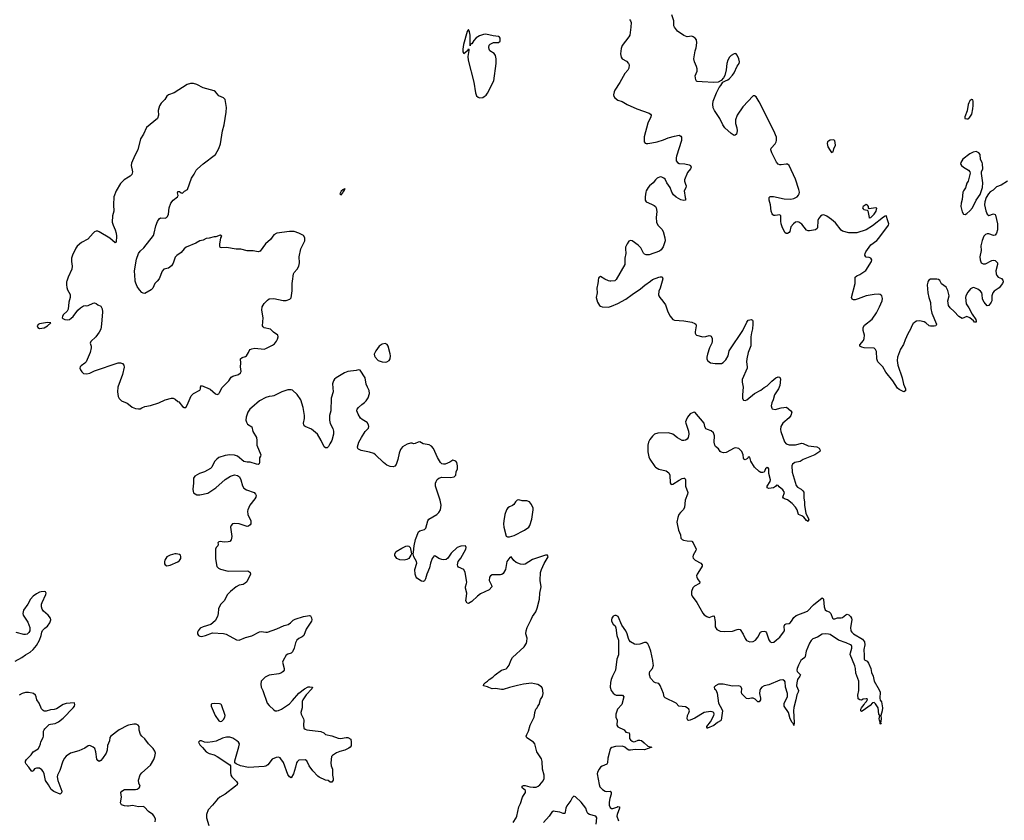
# Model space of a CAD drawing. Header units: inches. Extents: x 1603746 to 1744129, y 385869 to 533836.
# Tile 44 of 105: x 1668617 to 1681148, y 453137 to 463326. Entities that reach past the tile are written whole.
import ezdxf

# ---------------------------------------------------------------- set-up
doc = ezdxf.new("R2010")
doc.units = ezdxf.units.IN
doc.header["$MEASUREMENT"] = 0
for name, color, linetype in [('B6465', 7, 'Continuous'), ('B6466', 7, 'Continuous'), ('B6475', 7, 'Continuous'), ('B6476', 7, 'Continuous'), ('B6485', 7, 'Continuous'), ('B6486', 7, 'Continuous')]:
    doc.layers.add(name, color=color, linetype=linetype)

msp = doc.modelspace()

# ---------------------------------------------------------------- linework, layer by layer
at = {"layer": 'B6465', "color": 6, "elevation": 300}
for points in [[(1669216, 460000), (1669213, 459990), (1669211, 459950), (1669217, 459917), (1669224, 459890), (1669260, 459830), (1669261, 459790), (1669243, 459730), (1669236, 459644), (1669221, 459619), (1669172, 459570), (1669160, 459550), (1669159, 459530), (1669164, 459524), (1669192, 459510), (1669230, 459507), (1669250, 459512), (1669274, 459526), (1669297, 459550), (1669355, 459630), (1669390, 459661), (1669430, 459684), (1669450, 459687), (1669470, 459683), (1669490, 459687), (1669550, 459719), (1669570, 459721), (1669590, 459715), (1669610, 459696), (1669650, 459681), (1669668, 459648), (1669673, 459610), (1669660, 459450), (1669650, 459389), (1669630, 459350), (1669587, 459290), (1669524, 459230), (1669516, 459210), (1669526, 459170), (1669526, 459150), (1669515, 459090), (1669464, 458970), (1669447, 458953), (1669398, 458922), (1669388, 458910), (1669383, 458890), (1669390, 458870), (1669406, 458846), (1669430, 458825), (1669470, 458818), (1669510, 458827), (1669570, 458856), (1669870, 458958), (1669899, 458959), (1669925, 458950), (1669943, 458930), (1669946, 458906), (1669925, 458810), (1669867, 458650), (1669862, 458590), (1669871, 458530), (1669884, 458504), (1669914, 458474), (1669984, 458444), (1670000, 458432)], [(1668559, 455161), (1668645, 455210), (1668690, 455243), (1668750, 455278), (1668789, 455310), (1668830, 455364), (1668870, 455431), (1668892, 455488), (1668900, 455530), (1668909, 455551), (1668936, 455584), (1668971, 455610), (1669001, 455650), (1669013, 455690), (1669010, 455710), (1668981, 455750), (1668920, 455800), (1668904, 455824), (1668895, 455855), (1668894, 455890), (1668901, 455910), (1668951, 456010), (1668956, 456030), (1668946, 456046), (1668930, 456050), (1668890, 456047), (1668870, 456040), (1668830, 456021), (1668789, 455991), (1668755, 455950), (1668722, 455890), (1668667, 455810), (1668657, 455770), (1668660, 455750), (1668720, 455660), (1668747, 455590), (1668746, 455550), (1668733, 455527), (1668713, 455507), (1668690, 455500), (1668670, 455501), (1668570, 455528)], [(1670000, 454348), (1669990, 454346), (1669881, 454290), (1669778, 454210), (1669763, 454190), (1669759, 454150), (1669735, 454090), (1669730, 454030), (1669719, 453990), (1669670, 453922), (1669650, 453898), (1669630, 453885), (1669610, 453897), (1669597, 453917), (1669586, 454010), (1669572, 454050), (1669550, 454069), (1669510, 454089), (1669490, 454086), (1669444, 454056), (1669370, 454021), (1669265, 453990), (1669210, 453955), (1669188, 453930), (1669164, 453890), (1669126, 453770), (1669098, 453710), (1669094, 453690), (1669102, 453642), (1669153, 453510), (1669150, 453485), (1669130, 453472), (1669050, 453506), (1669019, 453530), (1668984, 453590), (1668944, 453644), (1668928, 453730), (1668917, 453757), (1668899, 453779), (1668870, 453799), (1668830, 453803), (1668807, 453793), (1668790, 453769), (1668770, 453759), (1668733, 453813), (1668700, 453850), (1668690, 453870), (1668690, 453890), (1668702, 453910), (1668761, 453970), (1668789, 454010), (1668850, 454048), (1668870, 454076), (1668883, 454110), (1668885, 454135), (1668916, 454190), (1668922, 454210), (1668921, 454270), (1668927, 454290), (1668937, 454303), (1668990, 454355), (1669010, 454362), (1669070, 454371), (1669110, 454390), (1669170, 454437), (1669297, 454570), (1669313, 454590), (1669319, 454610), (1669315, 454630), (1669310, 454634), (1669210, 454625), (1669170, 454613), (1669086, 454554), (1669054, 454546), (1669010, 454544), (1668953, 454527), (1668930, 454528), (1668915, 454535), (1668896, 454556), (1668864, 454630), (1668835, 454670), (1668827, 454710), (1668817, 454730), (1668794, 454750), (1668777, 454757), (1668730, 454764), (1668690, 454763), (1668650, 454753), (1668612, 454728)], [(1670000, 453319), (1669990, 453318), (1669950, 453320), (1669914, 453334), (1669901, 453361), (1669911, 453430), (1669906, 453490), (1669915, 453510), (1669950, 453530), (1670000, 453529)]]:
    msp.add_lwpolyline(points, dxfattribs=at)
msp.add_lwpolyline([(1668972, 459472), (1668870, 459454), (1668851, 459449), (1668840, 459430), (1668847, 459407), (1668870, 459396), (1668930, 459403), (1668973, 459430), (1669015, 459470)], close=True, dxfattribs=at)
at = {"layer": 'B6466', "color": 6, "elevation": 300}
msp.add_lwpolyline([(1670000, 461322), (1669947, 461290), (1669900, 461240), (1669845, 461150), (1669814, 461070), (1669809, 460970), (1669814, 460890), (1669800, 460830), (1669796, 460750), (1669805, 460710), (1669832, 460650), (1669844, 460610), (1669848, 460570), (1669843, 460497), (1669830, 460485), (1669764, 460544), (1669630, 460627), (1669610, 460634), (1669590, 460635), (1669570, 460628), (1669550, 460611), (1669486, 460534), (1669403, 460490), (1669350, 460446), (1669330, 460420), (1669290, 460330), (1669278, 460290), (1669275, 460250), (1669283, 460190), (1669279, 460150), (1669232, 460050), (1669216, 460000)], dxfattribs=at)
at = {"layer": 'B6475', "color": 6, "elevation": 300}
for points in [[(1670000, 458432), (1670050, 458397), (1670090, 458380), (1670130, 458374), (1670150, 458376), (1670170, 458386), (1670210, 458404), (1670283, 458417), (1670389, 458450), (1670470, 458489), (1670550, 458508), (1670570, 458508), (1670596, 458496), (1670630, 458467), (1670642, 458462), (1670690, 458403), (1670710, 458391), (1670730, 458391), (1670750, 458422), (1670801, 458539), (1670830, 458570), (1670909, 458610), (1670919, 458630), (1670917, 458650), (1670930, 458671), (1671043, 458623), (1671110, 458563), (1671130, 458556), (1671140, 458560), (1671150, 458565), (1671160, 458580), (1671194, 458646), (1671277, 458730), (1671310, 458779), (1671330, 458791), (1671402, 458810), (1671429, 458830), (1671435, 458850), (1671426, 458910), (1671433, 458953), (1671429, 459010), (1671450, 459028), (1671490, 459039), (1671505, 459050), (1671529, 459090), (1671536, 459110), (1671550, 459127), (1671570, 459137), (1671610, 459145), (1671730, 459135), (1671750, 459140), (1671790, 459165), (1671836, 459184), (1671858, 459202), (1671887, 459233), (1671900, 459260), (1671906, 459290), (1671901, 459310), (1671849, 459350), (1671810, 459389), (1671730, 459403), (1671716, 459416), (1671709, 459430), (1671714, 459530), (1671700, 459630), (1671705, 459670), (1671730, 459715), (1671770, 459758), (1671790, 459773), (1671850, 459777), (1671970, 459752), (1672007, 459753), (1672055, 459770), (1672070, 459785), (1672085, 459875), (1672086, 459970), (1672090, 460000)], [(1670365, 460000), (1670339, 459970), (1670310, 459910), (1670291, 459890), (1670210, 459843), (1670190, 459844), (1670170, 459855), (1670140, 459890), (1670112, 459930), (1670094, 459974), (1670088, 460000)], [(1675978, 460000), (1675977, 459970), (1675962, 459910), (1675965, 459850), (1675954, 459790), (1675971, 459730), (1675995, 459690), (1676010, 459679), (1676032, 459672), (1676109, 459669), (1676150, 459680), (1676230, 459713), (1676330, 459768), (1676410, 459830), (1676519, 459901), (1676573, 459947), (1676645, 460000)], [(1676139, 460000), (1676130, 459999), (1676127, 460000)], [(1676792, 460000), (1676768, 459910), (1676750, 459870), (1676746, 459826), (1676751, 459810), (1676764, 459790), (1676804, 459744), (1676836, 459696), (1676867, 459610), (1676894, 459554), (1676930, 459511), (1676950, 459501), (1677070, 459494), (1677170, 459476), (1677210, 459461), (1677221, 459450), (1677227, 459430), (1677213, 459353), (1677215, 459335), (1677222, 459322), (1677233, 459313), (1677310, 459289), (1677350, 459294), (1677390, 459306), (1677410, 459303), (1677417, 459297), (1677430, 459270), (1677432, 459230), (1677427, 459210), (1677395, 459150), (1677370, 459070), (1677362, 459030), (1677363, 459010), (1677372, 458990), (1677393, 458970), (1677410, 458961), (1677470, 458950), (1677550, 458950), (1677570, 458962), (1677603, 458997), (1677633, 459050), (1677646, 459110), (1677654, 459126), (1677819, 459370), (1677870, 459475), (1677890, 459501), (1677931, 459511), (1677942, 459502), (1677948, 459488), (1677948, 459450), (1677945, 459390), (1677930, 459342), (1677921, 459290), (1677923, 459177), (1677888, 459092), (1677870, 459010), (1677869, 458970), (1677876, 458910), (1677874, 458890), (1677813, 458747), (1677813, 458713), (1677824, 458650), (1677815, 458550), (1677818, 458510), (1677825, 458490), (1677830, 458484), (1677850, 458481), (1677870, 458490), (1677970, 458569), (1678048, 458612), (1678094, 458646), (1678130, 458667), (1678190, 458728), (1678241, 458770), (1678270, 458783), (1678290, 458778), (1678301, 458750), (1678291, 458670), (1678273, 458630), (1678224, 458550), (1678207, 458490), (1678189, 458450), (1678182, 458410), (1678190, 458382), (1678196, 458376), (1678230, 458367), (1678310, 458387), (1678375, 458395), (1678431, 458350), (1678443, 458330), (1678430, 458290), (1678410, 458259), (1678330, 458190), (1678305, 458150), (1678299, 458110), (1678304, 458084), (1678350, 457953), (1678371, 457930), (1678410, 457916), (1678490, 457915), (1678570, 457936), (1678590, 457932), (1678650, 457905), (1678762, 457890), (1678793, 457873), (1678806, 457850), (1678801, 457830), (1678737, 457790), (1678590, 457730), (1678550, 457705), (1678483, 457690), (1678453, 457670), (1678445, 457650), (1678449, 457570), (1678500, 457400), (1678518, 457378), (1678565, 457350), (1678586, 457330), (1678595, 457315), (1678595, 457235), (1678605, 457190), (1678605, 457150), (1678624, 457044), (1678659, 456970), (1678650, 456938), (1678630, 456953), (1678597, 456997), (1678572, 457012), (1678528, 457028), (1678510, 457089), (1678490, 457123), (1678450, 457170), (1678390, 457215), (1678350, 457227), (1678337, 457237), (1678330, 457250), (1678350, 457310), (1678330, 457345), (1678283, 457383), (1678270, 457399), (1678250, 457404), (1678235, 457385), (1678210, 457369), (1678150, 457362), (1678130, 457370), (1678130, 457390), (1678168, 457450), (1678171, 457470), (1678152, 457550), (1678151, 457610), (1678143, 457623), (1678130, 457629), (1678111, 457610), (1678091, 457569), (1678077, 457563), (1678050, 457563), (1678030, 457575), (1677967, 457630), (1677924, 457710), (1677910, 457758), (1677890, 457757), (1677878, 457742), (1677850, 457726), (1677835, 457735), (1677827, 457747), (1677825, 457790), (1677809, 457829), (1677770, 457868), (1677750, 457875), (1677730, 457878), (1677710, 457872), (1677610, 457818), (1677573, 457813), (1677543, 457823), (1677530, 457833), (1677510, 457864), (1677474, 457894), (1677464, 457910), (1677456, 457950), (1677461, 458030), (1677446, 458070), (1677416, 458096), (1677369, 458109), (1677350, 458121), (1677336, 458150), (1677334, 458170), (1677327, 458190), (1677210, 458330), (1677190, 458328), (1677150, 458310), (1677115, 458270), (1677098, 458230), (1677093, 458210), (1677095, 458190), (1677129, 458090), (1677135, 458050), (1677126, 458010), (1677110, 457990), (1677090, 457977), (1677070, 457970), (1677050, 457972), (1676990, 458006), (1676931, 458051), (1676873, 458067), (1676737, 458063), (1676698, 458050), (1676670, 458026), (1676637, 457983), (1676620, 457950), (1676613, 457910), (1676612, 457828), (1676624, 457764), (1676635, 457735), (1676701, 457641), (1676710, 457630), (1676750, 457604), (1676844, 457584), (1676879, 457559), (1676893, 457530), (1676894, 457434), (1676910, 457411), (1676930, 457417), (1677010, 457468), (1677050, 457487), (1677070, 457492), (1677078, 457490), (1677085, 457485), (1677092, 457472), (1677089, 457390), (1677119, 457310), (1677118, 457290), (1677086, 457210), (1677080, 457120), (1677063, 457090), (1677026, 457054), (1677007, 457030), (1676992, 456990), (1676982, 456930), (1676983, 456910), (1677002, 456830), (1677028, 456770), (1677032, 456730), (1677050, 456710), (1677064, 456704), (1677110, 456692), (1677170, 456688), (1677188, 456670), (1677225, 456590), (1677223, 456570), (1677188, 456510), (1677185, 456490), (1677190, 456475), (1677214, 456450), (1677288, 456408), (1677303, 456390), (1677301, 456370), (1677292, 456350), (1677238, 456270), (1677233, 456250), (1677235, 456230), (1677245, 456210), (1677272, 456170), (1677267, 456153), (1677205, 456115), (1677186, 456094), (1677168, 456050), (1677167, 456010), (1677176, 455990), (1677234, 455910), (1677310, 455775), (1677330, 455754), (1677361, 455730), (1677390, 455719), (1677436, 455736), (1677450, 455739), (1677455, 455735), (1677468, 455668), (1677470, 455598), (1677490, 455567), (1677530, 455546), (1677590, 455541), (1677690, 455545), (1677750, 455565), (1677770, 455569), (1677785, 455565), (1677825, 455505), (1677850, 455450), (1677867, 455427), (1677910, 455407), (1677950, 455411), (1677981, 455430), (1678011, 455469), (1678044, 455530), (1678061, 455539), (1678090, 455545), (1678110, 455539), (1678123, 455523), (1678152, 455432), (1678168, 455410), (1678190, 455402), (1678214, 455406), (1678250, 455432), (1678290, 455470), (1678340, 455530), (1678349, 455550), (1678348, 455610), (1678355, 455630), (1678370, 455638), (1678410, 455640), (1678424, 455650), (1678441, 455670), (1678470, 455720), (1678498, 455742), (1678643, 455797), (1678719, 455881), (1678830, 455968), (1678842, 455962), (1678847, 455947), (1678855, 455855), (1678870, 455815), (1678884, 455804), (1678919, 455790), (1678941, 455770), (1678961, 455710), (1678970, 455703), (1678990, 455703), (1679027, 455713), (1679070, 455713), (1679090, 455719), (1679130, 455753), (1679150, 455759), (1679170, 455751), (1679191, 455730), (1679202, 455710), (1679206, 455690), (1679192, 455590), (1679195, 455550), (1679209, 455530), (1679231, 455510), (1679343, 455443), (1679367, 455410), (1679375, 455370), (1679359, 455310), (1679366, 455234), (1679364, 455190), (1679370, 455181), (1679404, 455164), (1679419, 455139), (1679450, 455071), (1679458, 455018), (1679479, 454970), (1679494, 454910), (1679556, 454796), (1679567, 454767), (1679565, 454690), (1679570, 454667), (1679585, 454645), (1679598, 454570), (1679595, 454530), (1679575, 454470), (1679580, 454430), (1679574, 454374), (1679580, 454360), (1679570, 454365), (1679568, 454388), (1679558, 454410), (1679556, 454430), (1679563, 454470), (1679550, 454489), (1679543, 454570), (1679510, 454621), (1679490, 454638), (1679469, 454631), (1679440, 454600), (1679350, 454534), (1679330, 454521), (1679321, 454530), (1679322, 454550), (1679330, 454570), (1679365, 454610), (1679373, 454630), (1679393, 454650), (1679397, 454663), (1679408, 454670), (1679402, 454682), (1679390, 454682), (1679350, 454678), (1679330, 454668), (1679311, 454669), (1679290, 454683), (1679287, 454690), (1679285, 454730), (1679299, 454790), (1679299, 454910), (1679257, 455010), (1679254, 455070), (1679245, 455105), (1679187, 455247), (1679190, 455270), (1679208, 455330), (1679208, 455350), (1679202, 455362), (1679192, 455372), (1679137, 455397), (1679038, 455430), (1678930, 455501), (1678910, 455508), (1678869, 455511), (1678830, 455505), (1678770, 455467), (1678710, 455446), (1678690, 455425), (1678670, 455392), (1678625, 455290), (1678616, 455224), (1678609, 455211), (1678578, 455190), (1678560, 455170), (1678528, 455110), (1678513, 455070), (1678509, 455050), (1678511, 455030), (1678554, 454990), (1678546, 454970), (1678518, 454930), (1678507, 454887), (1678505, 454850), (1678529, 454790), (1678525, 454770), (1678507, 454733), (1678497, 454670), (1678468, 454572), (1678465, 454530), (1678476, 454384), (1678470, 454343), (1678465, 454365), (1678450, 454381), (1678425, 454430), (1678402, 454510), (1678346, 454590), (1678346, 454630), (1678387, 454710), (1678390, 454730), (1678389, 454750), (1678365, 454830), (1678359, 454899), (1678353, 454913), (1678330, 454924), (1678290, 454919), (1678150, 454863), (1678091, 454849), (1678061, 454830), (1678045, 454810), (1678035, 454790), (1678034, 454750), (1678047, 454690), (1678045, 454670), (1678030, 454643), (1678010, 454643), (1677977, 454677), (1677950, 454691), (1677930, 454693), (1677890, 454682), (1677867, 454687), (1677807, 454747), (1677804, 454770), (1677809, 454810), (1677800, 454830), (1677790, 454840), (1677770, 454847), (1677690, 454845), (1677570, 454870), (1677510, 454872), (1677473, 454850), (1677457, 454830), (1677461, 454810), (1677476, 454796), (1677495, 454755), (1677513, 454630), (1677555, 454550), (1677560, 454530), (1677546, 454410), (1677538, 454402), (1677499, 454381), (1677450, 454344), (1677369, 454311)], [(1680000, 459470), (1679990, 459461), (1679970, 459432), (1679954, 459386), (1679920, 459330), (1679885, 459250), (1679867, 459193), (1679827, 459133), (1679788, 459030), (1679785, 458990), (1679793, 458930), (1679847, 458770), (1679867, 458687), (1679893, 458630), (1679893, 458610), (1679890, 458602), (1679870, 458589), (1679810, 458619), (1679790, 458639), (1679731, 458731), (1679642, 458842), (1679604, 458910), (1679538, 458970), (1679525, 459010), (1679523, 459103), (1679510, 459129), (1679490, 459144), (1679366, 459150), (1679337, 459157), (1679309, 459170), (1679309, 459190), (1679356, 459244), (1679365, 459270), (1679367, 459310), (1679351, 459370), (1679351, 459410), (1679370, 459438), (1679465, 459515), (1679523, 459597), (1679561, 459670), (1679594, 459750), (1679598, 459778), (1679590, 459810), (1679570, 459827), (1679553, 459833), (1679490, 459831), (1679390, 459813), (1679290, 459772), (1679250, 459762), (1679230, 459763), (1679214, 459770), (1679205, 459790), (1679252, 459970), (1679252, 460000)], [(1674899, 453110), (1674936, 453170), (1674944, 453190), (1674970, 453307), (1674990, 453353), (1675015, 453430), (1675027, 453453), (1675056, 453490), (1675055, 453515), (1675012, 453550), (1675014, 453570), (1675030, 453581), (1675050, 453581), (1675110, 453562), (1675150, 453558), (1675190, 453561), (1675214, 453570), (1675238, 453590), (1675279, 453641), (1675292, 453670), (1675294, 453710), (1675272, 453790), (1675267, 453887), (1675258, 453918), (1675197, 454010), (1675174, 454110), (1675155, 454130), (1675070, 454189), (1675063, 454210), (1675070, 454230), (1675093, 454270), (1675114, 454350), (1675163, 454450), (1675170, 454470), (1675172, 454508), (1675188, 454550), (1675202, 454570), (1675210, 454590), (1675227, 454610), (1675246, 454674), (1675270, 454712), (1675279, 454750), (1675277, 454790), (1675270, 454818), (1675257, 454837), (1675210, 454864), (1675170, 454876), (1675130, 454881), (1675030, 454870), (1674954, 454854), (1674850, 454828), (1674770, 454801), (1674750, 454801), (1674673, 454813), (1674630, 454811), (1674586, 454826), (1674570, 454836), (1674518, 454850), (1674525, 454870), (1674546, 454890), (1674570, 454907), (1674590, 454930), (1674640, 454960), (1674670, 454990), (1674750, 455048), (1674810, 455066), (1674822, 455078), (1674848, 455110), (1674868, 455172), (1674890, 455210), (1675037, 455343), (1675066, 455390), (1675072, 455412), (1675075, 455455), (1675057, 455510), (1675061, 455550), (1675074, 455590), (1675125, 455695), (1675144, 455730), (1675186, 455790), (1675204, 455836), (1675231, 455950), (1675238, 456030), (1675252, 456110), (1675240, 456190), (1675245, 456290), (1675257, 456330), (1675290, 456405), (1675342, 456490), (1675336, 456510), (1675310, 456511), (1675145, 456455), (1675050, 456398), (1675030, 456391), (1674990, 456395), (1674937, 456417), (1674904, 456444), (1674870, 456489), (1674857, 456483), (1674817, 456430), (1674798, 456330), (1674770, 456278), (1674753, 456267), (1674737, 456263), (1674710, 456260), (1674630, 456263), (1674608, 456250), (1674596, 456230), (1674590, 456190), (1674622, 456130), (1674625, 456110), (1674593, 456070), (1674481, 456019), (1674442, 455990), (1674370, 455922), (1674330, 455898), (1674310, 455900), (1674294, 455930), (1674305, 455990), (1674308, 456030), (1674291, 456090), (1674291, 456110), (1674305, 456150), (1674306, 456170), (1674286, 456290), (1674268, 456328), (1674201, 456361), (1674193, 456370), (1674187, 456390), (1674198, 456430), (1674230, 456474), (1674295, 456590), (1674301, 456610), (1674290, 456629), (1674230, 456625), (1674184, 456610), (1674110, 456538), (1674067, 456473), (1674043, 456457), (1674010, 456452), (1673990, 456455), (1673950, 456470), (1673910, 456498), (1673890, 456503), (1673866, 456470), (1673845, 456410), (1673832, 456350), (1673799, 456270), (1673783, 456210), (1673770, 456187), (1673750, 456178), (1673730, 456181), (1673670, 456217), (1673661, 456230), (1673650, 456269), (1673646, 456330), (1673670, 456410), (1673666, 456430), (1673634, 456490), (1673623, 456530), (1673630, 456551), (1673637, 456630), (1673653, 456710), (1673693, 456807), (1673710, 456822), (1673770, 456838), (1673785, 456855), (1673812, 456948), (1673826, 456970), (1673927, 457030), (1673950, 457053), (1673971, 457090), (1673980, 457150), (1673969, 457210), (1673907, 457390), (1673910, 457430), (1673916, 457450), (1673930, 457473), (1673950, 457490), (1673990, 457506), (1674099, 457501), (1674148, 457510), (1674160, 457520), (1674169, 457530), (1674170, 457574), (1674189, 457610), (1674189, 457650), (1674179, 457690), (1674169, 457709), (1674130, 457719), (1674090, 457695), (1674030, 457669), (1674010, 457669), (1673990, 457675), (1673973, 457693), (1673936, 457756), (1673882, 457870), (1673858, 457898), (1673830, 457915), (1673750, 457930), (1673710, 457952), (1673690, 457950), (1673650, 457932), (1673630, 457929), (1673610, 457937), (1673590, 457935), (1673550, 457923), (1673490, 457890), (1673464, 457856), (1673447, 457810), (1673430, 457730), (1673410, 457664), (1673390, 457643), (1673370, 457637), (1673330, 457638), (1673290, 457656), (1673248, 457690), (1673147, 457790), (1673125, 457805), (1673070, 457824), (1672963, 457843), (1672930, 457861), (1672922, 457870), (1672918, 457890), (1672932, 457950), (1672966, 458010), (1673016, 458084), (1673057, 458130), (1673062, 458150), (1673057, 458170), (1673038, 458198), (1672977, 458237), (1672956, 458256), (1672924, 458304), (1672909, 458350), (1672914, 458370), (1672928, 458392), (1672970, 458430), (1673006, 458454), (1673026, 458474), (1673050, 458515), (1673071, 458570), (1673066, 458606), (1673042, 458650), (1673028, 458688), (1673015, 458770), (1672950, 458868), (1672930, 458869), (1672899, 458861), (1672793, 458847), (1672750, 458833), (1672644, 458770), (1672623, 458750), (1672610, 458729), (1672599, 458690), (1672605, 458590), (1672581, 458510), (1672576, 458350), (1672562, 458290), (1672559, 458230), (1672567, 458187), (1672603, 458123), (1672610, 458090), (1672612, 458050), (1672590, 457970), (1672564, 457930), (1672547, 457893), (1672530, 457879), (1672510, 457877), (1672492, 457892), (1672456, 457970), (1672407, 458050), (1672330, 458115), (1672249, 458149), (1672238, 458158), (1672232, 458170), (1672231, 458190), (1672241, 458250), (1672240, 458290), (1672223, 458390), (1672195, 458490), (1672150, 458558), (1672090, 458611), (1672070, 458617), (1672030, 458614), (1671955, 458590), (1671850, 458540), (1671830, 458534), (1671790, 458532), (1671750, 458518), (1671670, 458475), (1671570, 458393), (1671548, 458370), (1671522, 458330), (1671499, 458270), (1671496, 458230), (1671504, 458204), (1671518, 458178), (1671570, 458143), (1671586, 458086), (1671630, 458010), (1671637, 457970), (1671636, 457910), (1671688, 457790), (1671683, 457770), (1671669, 457750), (1671668, 457690), (1671664, 457676), (1671650, 457665), (1671632, 457668), (1671550, 457696), (1671510, 457697), (1671470, 457705), (1671390, 457770), (1671350, 457784), (1671290, 457788), (1671230, 457780), (1671150, 457753), (1671125, 457735), (1671097, 457703), (1671062, 457630), (1671046, 457614), (1670970, 457572), (1670904, 457550), (1670845, 457515), (1670828, 457490), (1670830, 457430), (1670821, 457350), (1670824, 457324), (1670830, 457307), (1670870, 457280), (1670910, 457278), (1671010, 457302), (1671113, 457370), (1671230, 457476), (1671302, 457518), (1671352, 457532), (1671387, 457527), (1671414, 457510), (1671432, 457472), (1671452, 457392), (1671470, 457364), (1671504, 457344), (1671602, 457310), (1671618, 457290), (1671626, 457270), (1671623, 457250), (1671611, 457230), (1671544, 457150), (1671520, 457090), (1671516, 457070), (1671520, 457030), (1671559, 456950), (1671557, 456910), (1671550, 456899), (1671530, 456881), (1671510, 456876), (1671410, 456909), (1671350, 456914), (1671327, 456910), (1671308, 456890), (1671302, 456870), (1671318, 456750), (1671310, 456706), (1671293, 456687), (1671270, 456680), (1671219, 456679), (1671170, 456685), (1671150, 456682), (1671138, 456670), (1671141, 456650), (1671138, 456630), (1671118, 456610), (1671107, 456590), (1671111, 456470), (1671120, 456390), (1671127, 456367), (1671146, 456346), (1671172, 456332), (1671270, 456310), (1671512, 456312), (1671528, 456308), (1671552, 456290), (1671556, 456270), (1671506, 456174), (1671486, 456154), (1671460, 456140), (1671410, 456130), (1671370, 456110), (1671299, 456050), (1671263, 456010), (1671219, 455930), (1671175, 455890), (1671154, 455850), (1671146, 455830), (1671142, 455770), (1671133, 455730), (1671104, 455676), (1671050, 455629), (1670950, 455601), (1670916, 455584), (1670887, 455550), (1670881, 455530), (1670881, 455510), (1670891, 455490), (1670910, 455479), (1670930, 455476), (1670982, 455490), (1671070, 455523), (1671210, 455516), (1671245, 455505), (1671375, 455435), (1671410, 455430), (1671490, 455463), (1671570, 455486), (1671670, 455537), (1671690, 455542), (1671750, 455530), (1671770, 455532), (1671890, 455573), (1671985, 455615), (1672035, 455630), (1672065, 455650), (1672096, 455684), (1672122, 455698), (1672230, 455732), (1672305, 455745), (1672320, 455740), (1672333, 455713), (1672334, 455690), (1672329, 455670), (1672261, 455570), (1672232, 455490), (1672210, 455471), (1672170, 455452), (1672145, 455430), (1672126, 455394), (1672110, 455330), (1672090, 455283), (1672070, 455263), (1672030, 455252), (1672010, 455238), (1671970, 455170), (1671962, 455150), (1671982, 455070), (1671982, 455050), (1671972, 455030), (1671947, 455013), (1671917, 455003), (1671790, 454984), (1671742, 454958), (1671692, 454908), (1671687, 454870), (1671690, 454830), (1671712, 454790), (1671768, 454628), (1671790, 454599), (1671850, 454542), (1671870, 454530), (1671890, 454530), (1671910, 454534), (1671950, 454550), (1672050, 454621), (1672090, 454660), (1672170, 454755), (1672243, 454810), (1672290, 454836), (1672310, 454838), (1672345, 454830), (1672336, 454810), (1672265, 454735), (1672220, 454670), (1672211, 454650), (1672211, 454570), (1672196, 454510), (1672198, 454490), (1672230, 454430), (1672234, 454410), (1672228, 454348), (1672235, 454310), (1672250, 454296), (1672270, 454290), (1672448, 454268), (1672486, 454250), (1672511, 454231), (1672590, 454213), (1672670, 454181), (1672700, 454180), (1672770, 454190), (1672794, 454190), (1672831, 454171), (1672837, 454130), (1672834, 454086), (1672825, 454070), (1672805, 454055), (1672756, 454030), (1672690, 454013), (1672650, 453998), (1672597, 453963), (1672585, 453950), (1672575, 453870), (1672581, 453830), (1672597, 453790), (1672597, 453710), (1672605, 453670), (1672605, 453650), (1672590, 453621), (1672570, 453621), (1672542, 453642), (1672510, 453650), (1672430, 453687), (1672410, 453701), (1672348, 453768), (1672302, 453830), (1672270, 453893), (1672250, 453906), (1672170, 453902), (1672150, 453883), (1672142, 453870), (1672128, 453812), (1672100, 453730), (1672070, 453679), (1672050, 453689), (1672030, 453721), (1671975, 453875), (1671941, 453921), (1671930, 453932), (1671910, 453940), (1671883, 453937), (1671830, 453915), (1671776, 453844), (1671750, 453826), (1671730, 453823), (1671528, 453808), (1671429, 453829), (1671370, 453855), (1671355, 453870), (1671356, 453896), (1671408, 454072), (1671413, 454110), (1671403, 454130), (1671382, 454150), (1671330, 454181), (1671290, 454194), (1671250, 454194), (1671199, 454181), (1671116, 454144), (1671070, 454134), (1671007, 454127), (1670970, 454132), (1670930, 454149), (1670911, 454149), (1670894, 454130), (1670910, 454096), (1670944, 454064), (1670989, 454009), (1671028, 453988), (1671090, 453970), (1671130, 453950), (1671290, 453842), (1671298, 453830), (1671301, 453810), (1671299, 453750), (1671305, 453710), (1671316, 453690), (1671377, 453630), (1671387, 453610), (1671384, 453590), (1671364, 453570), (1671231, 453469), (1671163, 453430), (1671133, 453407), (1671072, 453330), (1671015, 453270), (1670994, 453210), (1670996, 453170), (1671026, 453070)], [(1677369, 454311), (1677363, 454323), (1677364, 454330), (1677409, 454390), (1677450, 454471), (1677454, 454490), (1677450, 454510), (1677430, 454518), (1677410, 454520), (1677327, 454510), (1677210, 454437), (1677150, 454413), (1677130, 454407), (1677121, 454410), (1677111, 454430), (1677118, 454470), (1677134, 454506), (1677140, 454530), (1677132, 454550), (1677112, 454570), (1677090, 454580), (1677008, 454588), (1676971, 454630), (1676834, 454694), (1676821, 454710), (1676810, 454751), (1676770, 454854), (1676750, 454878), (1676710, 454886), (1676690, 454896), (1676647, 454947), (1676631, 454990), (1676631, 455010), (1676639, 455030), (1676670, 455070), (1676682, 455110), (1676681, 455130), (1676677, 455170), (1676649, 455290), (1676630, 455350), (1676610, 455384), (1676590, 455399), (1676570, 455400), (1676510, 455379), (1676470, 455373), (1676441, 455381), (1676393, 455410), (1676376, 455430), (1676366, 455450), (1676350, 455509), (1676330, 455550), (1676280, 455620), (1676232, 455730), (1676210, 455744), (1676190, 455745), (1676170, 455734), (1676155, 455710), (1676149, 455690), (1676150, 455670), (1676170, 455635), (1676194, 455614), (1676206, 455586), (1676215, 455490), (1676238, 455430), (1676240, 455270), (1676237, 455243), (1676217, 455190), (1676200, 455050), (1676160, 454970), (1676146, 454930), (1676136, 454890), (1676133, 454830), (1676145, 454790), (1676170, 454756), (1676190, 454739), (1676210, 454730), (1676290, 454732), (1676305, 454710), (1676279, 454610), (1676224, 454550), (1676204, 454490), (1676203, 454450), (1676220, 454410), (1676217, 454350), (1676230, 454329), (1676310, 454290), (1676330, 454261), (1676372, 454252), (1676379, 454230), (1676377, 454190), (1676380, 454180), (1676390, 454162), (1676410, 454145), (1676430, 454138), (1676450, 454139), (1676490, 454157), (1676510, 454159), (1676530, 454151), (1676565, 454125), (1676610, 454080), (1676661, 454070), (1676570, 454035), (1676450, 454038), (1676390, 454028), (1676369, 454030), (1676350, 454041), (1676320, 454070), (1676290, 454080), (1676202, 454078), (1676155, 454065), (1676135, 454050), (1676128, 454032), (1676121, 453990), (1676104, 453930), (1676097, 453870), (1676090, 453853), (1676030, 453827), (1676010, 453812), (1675990, 453788), (1675969, 453750), (1675968, 453730), (1675991, 453591), (1676002, 453562), (1676033, 453530), (1676068, 453508), (1676090, 453502), (1676130, 453508), (1676144, 453490), (1676145, 453470), (1676126, 453414), (1676121, 453370), (1676121, 453330), (1676130, 453300), (1676147, 453287), (1676167, 453287), (1676217, 453303), (1676230, 453311), (1676250, 453310), (1676251, 453290), (1676221, 453210), (1676219, 453190), (1676238, 453130)], [(1670000, 453529), (1670090, 453528), (1670110, 453532), (1670138, 453550), (1670150, 453570), (1670132, 453612), (1670128, 453648), (1670150, 453715), (1670170, 453740), (1670280, 453840), (1670323, 453910), (1670339, 453950), (1670345, 453990), (1670339, 454019), (1670315, 454050), (1670256, 454110), (1670210, 454176), (1670170, 454210), (1670155, 454230), (1670137, 454283), (1670136, 454330), (1670125, 454350), (1670100, 454360), (1670070, 454362), (1670000, 454348)], [(1677369, 454311), (1677366, 454310)], [(1675953, 453090), (1675963, 453170), (1675950, 453189), (1675871, 453210), (1675846, 453226), (1675834, 453250), (1675823, 453290), (1675763, 453370), (1675690, 453435), (1675670, 453443), (1675650, 453424), (1675631, 453390), (1675580, 453320), (1675569, 453290), (1675561, 453239), (1675554, 453226), (1675534, 453226), (1675490, 453240), (1675430, 453251), (1675410, 453252), (1675390, 453240), (1675355, 453190), (1675283, 453110)], [(1670343, 453117), (1670346, 453150), (1670330, 453190), (1670313, 453210), (1670255, 453250), (1670204, 453304), (1670190, 453311), (1670130, 453310), (1670054, 453326), (1670000, 453319)]]:
    msp.add_lwpolyline(points, dxfattribs=at)
for points in [[(1673270, 459204), (1673230, 459196), (1673194, 459170), (1673149, 459110), (1673130, 459070), (1673131, 459050), (1673141, 459030), (1673178, 458990), (1673231, 458971), (1673270, 458968), (1673290, 458973), (1673318, 458990), (1673330, 459010), (1673337, 459050), (1673334, 459074), (1673307, 459170), (1673294, 459194)], [(1674970, 457214), (1674950, 457213), (1674927, 457190), (1674905, 457155), (1674890, 457143), (1674850, 457126), (1674830, 457112), (1674812, 457088), (1674793, 457030), (1674780, 456950), (1674776, 456910), (1674778, 456870), (1674810, 456752), (1674825, 456745), (1674850, 456745), (1674910, 456762), (1675041, 456830), (1675096, 456870), (1675110, 456890), (1675135, 456970), (1675151, 457090), (1675150, 457110), (1675130, 457157), (1675106, 457190), (1675070, 457203), (1675010, 457205)], [(1670610, 456529), (1670590, 456529), (1670530, 456513), (1670491, 456490), (1670464, 456450), (1670459, 456430), (1670461, 456401), (1670468, 456388), (1670490, 456377), (1670530, 456384), (1670630, 456428), (1670650, 456443), (1670669, 456470), (1670669, 456490), (1670662, 456510), (1670650, 456519)], [(1673510, 456448), (1673454, 456454), (1673417, 456470), (1673390, 456509), (1673391, 456530), (1673410, 456559), (1673481, 456599), (1673530, 456625), (1673550, 456630), (1673570, 456628), (1673588, 456610), (1673593, 456593), (1673602, 456530), (1673597, 456510), (1673570, 456468), (1673545, 456455)], [(1671090, 454625), (1671061, 454619), (1671052, 454610), (1671056, 454590), (1671106, 454470), (1671150, 454405), (1671170, 454393), (1671190, 454400), (1671210, 454422), (1671227, 454450), (1671230, 454470), (1671185, 454605), (1671176, 454616), (1671161, 454621)]]:
    msp.add_lwpolyline(points, close=True, dxfattribs=at)
at = {"layer": 'B6476', "color": 6, "elevation": 300}
for points in [[(1676379, 463330), (1676392, 463312), (1676399, 463290), (1676396, 463230), (1676381, 463130), (1676371, 463110), (1676283, 462997), (1676270, 462958), (1676265, 462890), (1676270, 462850), (1676285, 462830), (1676338, 462798), (1676365, 462770), (1676373, 462750), (1676369, 462711), (1676358, 462682), (1676319, 462641), (1676254, 462526), (1676190, 462430), (1676182, 462410), (1676173, 462370), (1676177, 462350), (1676191, 462330), (1676230, 462301), (1676285, 462285), (1676348, 462248), (1676471, 462190), (1676630, 462137), (1676646, 462126), (1676653, 462110), (1676650, 462090), (1676612, 462010), (1676563, 461837), (1676566, 461770), (1676577, 461757), (1676590, 461750), (1676610, 461750), (1676662, 461758), (1676730, 461773), (1676810, 461799), (1676870, 461824), (1676950, 461846), (1677010, 461856), (1677030, 461846), (1677039, 461830), (1677039, 461790), (1676976, 461590), (1676972, 461570), (1676974, 461530), (1676987, 461507), (1677010, 461497), (1677082, 461490), (1677138, 461478), (1677154, 461470), (1677162, 461450), (1677153, 461430), (1677118, 461382), (1677080, 461290), (1677077, 461270), (1677093, 461233), (1677098, 461210), (1677094, 461186), (1677073, 461150), (1677085, 461065), (1677093, 461050), (1677090, 461029), (1677070, 461025), (1677030, 461034), (1676970, 461069), (1676939, 461099), (1676918, 461130), (1676897, 461190), (1676853, 461250), (1676830, 461296), (1676816, 461310), (1676790, 461322), (1676770, 461325), (1676729, 461310), (1676707, 461290), (1676680, 461250), (1676632, 461210), (1676617, 461190), (1676592, 461150), (1676585, 461130), (1676577, 461070), (1676578, 461030), (1676589, 461009), (1676660, 460980), (1676690, 460963), (1676707, 460947), (1676716, 460930), (1676724, 460884), (1676718, 460810), (1676722, 460750), (1676740, 460710), (1676790, 460659), (1676808, 460630), (1676828, 460550), (1676830, 460510), (1676805, 460435), (1676781, 460399), (1676758, 460382), (1676630, 460335), (1676590, 460335), (1676570, 460344), (1676557, 460357), (1676522, 460422), (1676490, 460458), (1676410, 460513), (1676390, 460517), (1676370, 460509), (1676347, 460473), (1676328, 460430), (1676326, 460410), (1676332, 460350), (1676317, 460290), (1676319, 460210), (1676210, 460019), (1676190, 460004), (1676139, 460000)], [(1679252, 460000), (1679252, 460050), (1679270, 460066), (1679310, 460083), (1679385, 460135), (1679459, 460250), (1679461, 460270), (1679450, 460292), (1679430, 460300), (1679390, 460305), (1679384, 460310), (1679375, 460330), (1679378, 460350), (1679388, 460370), (1679450, 460460), (1679524, 460516), (1679553, 460547), (1679673, 460710), (1679677, 460730), (1679656, 460790), (1679651, 460831), (1679630, 460828), (1679610, 460814), (1679470, 460702), (1679390, 460650), (1679270, 460613), (1679170, 460612), (1679090, 460636), (1679070, 460649), (1679000, 460740), (1678950, 460784), (1678890, 460827), (1678850, 460842), (1678830, 460838), (1678810, 460825), (1678783, 460790), (1678775, 460770), (1678770, 460678), (1678767, 460670), (1678747, 460653), (1678670, 460640), (1678650, 460641), (1678630, 460648), (1678570, 460724), (1678534, 460750), (1678510, 460754), (1678490, 460749), (1678464, 460730), (1678431, 460690), (1678418, 460630), (1678410, 460617), (1678390, 460606), (1678370, 460606), (1678356, 460616), (1678320, 460690), (1678308, 460730), (1678304, 460764), (1678305, 460830), (1678290, 460843), (1678230, 460834), (1678216, 460836), (1678203, 460843), (1678194, 460854), (1678182, 460890), (1678174, 460970), (1678155, 461030), (1678157, 461063), (1678170, 461075), (1678210, 461078), (1678348, 461048), (1678430, 461044), (1678469, 461050), (1678510, 461070), (1678530, 461094), (1678538, 461110), (1678540, 461130), (1678534, 461166), (1678490, 461297), (1678412, 461472), (1678390, 461487), (1678370, 461489), (1678310, 461478), (1678290, 461480), (1678270, 461489), (1678250, 461513), (1678188, 461630), (1678176, 461670), (1678182, 461690), (1678232, 461748), (1678245, 461770), (1678251, 461790), (1678248, 461830), (1678214, 461914), (1678030, 462281), (1677990, 462343), (1677970, 462359), (1677950, 462357), (1677822, 462218), (1677750, 462110), (1677729, 462050), (1677727, 462007), (1677744, 461950), (1677747, 461910), (1677738, 461870), (1677725, 461855), (1677710, 461854), (1677670, 461877), (1677590, 461950), (1677564, 461990), (1677527, 462070), (1677461, 462170), (1677445, 462205), (1677438, 462250), (1677445, 462290), (1677485, 462395), (1677518, 462462), (1677542, 462490), (1677568, 462532), (1677598, 462550), (1677630, 462563), (1677650, 462577), (1677690, 462619), (1677710, 462651), (1677747, 462733), (1677773, 462770), (1677777, 462790), (1677771, 462829), (1677750, 462876), (1677730, 462896), (1677710, 462893), (1677671, 462869), (1677650, 462849), (1677628, 462812), (1677615, 462770), (1677607, 462690), (1677590, 462618), (1677574, 462586), (1677546, 462554), (1677507, 462533), (1677450, 462526), (1677303, 462537), (1677238, 462538), (1677230, 462542), (1677221, 462561), (1677215, 462610), (1677238, 462670), (1677239, 462701), (1677232, 462730), (1677204, 462790), (1677196, 462830), (1677212, 462930), (1677225, 462970), (1677236, 463030), (1677229, 463070), (1677213, 463093), (1677188, 463110), (1677170, 463115), (1677110, 463110), (1677070, 463126), (1676990, 463181), (1676950, 463230), (1676944, 463250), (1676941, 463310), (1676918, 463390)], [(1670088, 460000), (1670086, 460010), (1670077, 460130), (1670102, 460278), (1670129, 460351), (1670150, 460380), (1670199, 460421), (1670319, 460581), (1670330, 460610), (1670350, 460702), (1670370, 460756), (1670390, 460790), (1670410, 460803), (1670470, 460800), (1670487, 460810), (1670497, 460823), (1670510, 460850), (1670520, 460930), (1670541, 460990), (1670570, 461031), (1670625, 461070), (1670633, 461090), (1670624, 461124), (1670630, 461139), (1670650, 461139), (1670670, 461121), (1670690, 461120), (1670716, 461144), (1670754, 461166), (1670805, 461310), (1670839, 461361), (1670862, 461410), (1670878, 461430), (1670950, 461494), (1671111, 461609), (1671152, 461688), (1671172, 461748), (1671198, 461910), (1671221, 461990), (1671244, 462150), (1671247, 462207), (1671232, 462310), (1671210, 462330), (1671150, 462358), (1671108, 462408), (1671090, 462422), (1670950, 462460), (1670870, 462500), (1670830, 462513), (1670790, 462513), (1670750, 462500), (1670583, 462397), (1670510, 462371), (1670490, 462354), (1670463, 462310), (1670416, 462264), (1670396, 462230), (1670378, 462170), (1670382, 462110), (1670370, 462070), (1670230, 461955), (1670193, 461870), (1670155, 461810), (1670119, 461670), (1670081, 461599), (1670040, 461500), (1670036, 461470), (1670052, 461390), (1670044, 461356), (1670024, 461336), (1670000, 461322)], [(1672090, 460000), (1672102, 460090), (1672110, 460110), (1672149, 460151), (1672170, 460190), (1672178, 460230), (1672175, 460310), (1672196, 460410), (1672245, 460510), (1672247, 460550), (1672230, 460578), (1672170, 460609), (1672110, 460632), (1672052, 460632), (1671890, 460611), (1671850, 460587), (1671807, 460530), (1671747, 460473), (1671678, 460382), (1671650, 460370), (1671590, 460383), (1671510, 460384), (1671430, 460407), (1671370, 460405), (1671250, 460426), (1671190, 460422), (1671170, 460429), (1671163, 460450), (1671164, 460470), (1671179, 460550), (1671188, 460570), (1671170, 460582), (1671115, 460565), (1671090, 460564), (1671030, 460545), (1670990, 460540), (1670950, 460522), (1670910, 460514), (1670857, 460483), (1670737, 460430), (1670709, 460411), (1670670, 460365), (1670615, 460325), (1670596, 460304), (1670571, 460229), (1670550, 460194), (1670510, 460166), (1670450, 460150), (1670432, 460128), (1670390, 460030), (1670365, 460000)], [(1676127, 460000), (1676110, 460004), (1676066, 460026), (1676010, 460058), (1675994, 460050), (1675984, 460036), (1675978, 460010), (1675978, 460000)], [(1676645, 460000), (1676670, 460018), (1676750, 460050), (1676770, 460055), (1676793, 460053), (1676801, 460030), (1676792, 460000)]]:
    msp.add_lwpolyline(points, dxfattribs=at)
for points in [[(1674330, 463201), (1674310, 463174), (1674267, 463010), (1674256, 462950), (1674257, 462917), (1674270, 462898), (1674322, 462938), (1674330, 462956), (1674333, 462953), (1674334, 462934), (1674321, 462859), (1674325, 462810), (1674396, 462530), (1674417, 462397), (1674430, 462356), (1674450, 462339), (1674470, 462333), (1674510, 462338), (1674530, 462347), (1674554, 462366), (1674573, 462390), (1674652, 462550), (1674680, 462770), (1674681, 462830), (1674672, 462872), (1674655, 462895), (1674602, 462930), (1674590, 462950), (1674587, 462973), (1674590, 463003), (1674604, 463016), (1674646, 463034), (1674710, 463036), (1674730, 463052), (1674732, 463092), (1674724, 463104), (1674710, 463113), (1674641, 463121), (1674550, 463142), (1674521, 463139), (1674470, 463120), (1674426, 463094), (1674397, 463063), (1674370, 463019), (1674362, 463018), (1674352, 463008), (1674350, 462995), (1674349, 463130), (1674342, 463170)], [(1678970, 461799), (1678930, 461792), (1678910, 461781), (1678898, 461770), (1678892, 461750), (1678904, 461710), (1678930, 461662), (1678950, 461638), (1678970, 461646), (1678979, 461681), (1679000, 461730), (1678990, 461788)], [(1672755, 461175), (1672742, 461170), (1672738, 461162), (1672730, 461162), (1672710, 461142), (1672691, 461110), (1672700, 461100), (1672710, 461096), (1672730, 461121), (1672738, 461142), (1672748, 461150), (1672746, 461154), (1672750, 461154), (1672753, 461167), (1672758, 461170)], [(1679390, 460974), (1679351, 460950), (1679343, 460930), (1679350, 460918), (1679362, 460910), (1679402, 460902), (1679410, 460894), (1679427, 460807), (1679430, 460801), (1679434, 460806), (1679450, 460809), (1679493, 460850), (1679516, 460890), (1679528, 460928), (1679510, 460933), (1679430, 460918), (1679418, 460930), (1679418, 460950), (1679408, 460968)]]:
    msp.add_lwpolyline(points, close=True, dxfattribs=at)
at = {"layer": 'B6485', "color": 6, "elevation": 300}
for points in [[(1680181, 460000), (1680174, 459986), (1680168, 459952), (1680175, 459850), (1680187, 459790), (1680207, 459727), (1680215, 459650), (1680228, 459590), (1680286, 459450), (1680283, 459437), (1680277, 459430), (1680255, 459425), (1680210, 459424), (1680190, 459432), (1680151, 459470), (1680130, 459482), (1680070, 459493), (1680030, 459490), (1680010, 459479), (1680000, 459470)], [(1681132, 460000), (1681134, 459990), (1681126, 459970), (1681085, 459915), (1681020, 459870), (1681004, 459850), (1680990, 459810), (1680990, 459749), (1680983, 459730), (1680950, 459687), (1680930, 459684), (1680890, 459730), (1680872, 459770), (1680868, 459830), (1680861, 459850), (1680845, 459870), (1680810, 459895), (1680770, 459915), (1680750, 459918), (1680719, 459901), (1680683, 459857), (1680659, 459810), (1680655, 459790), (1680665, 459710), (1680699, 459659), (1680739, 459579), (1680788, 459510), (1680792, 459488), (1680790, 459478), (1680784, 459476), (1680770, 459478), (1680755, 459495), (1680711, 459531), (1680670, 459548), (1680610, 459525), (1680568, 459548), (1680510, 459614), (1680460, 459660), (1680440, 459690), (1680428, 459750), (1680447, 459813), (1680430, 459881), (1680410, 459924), (1680350, 459965), (1680331, 460000)]]:
    msp.add_lwpolyline(points, dxfattribs=at)
at = {"layer": 'B6486', "color": 6, "elevation": 300}
for points in [[(1680732, 462312), (1680710, 462293), (1680698, 462270), (1680690, 462249), (1680674, 462166), (1680644, 462090), (1680648, 462068), (1680670, 462064), (1680690, 462066), (1680699, 462070), (1680710, 462085), (1680734, 462126), (1680748, 462190), (1680753, 462233), (1680751, 462291), (1680746, 462306)], [(1680790, 461647), (1680750, 461642), (1680710, 461619), (1680619, 461550), (1680595, 461510), (1680593, 461490), (1680604, 461470), (1680627, 461450), (1680693, 461413), (1680709, 461390), (1680712, 461372), (1680687, 461273), (1680673, 461247), (1680653, 461187), (1680627, 461150), (1680621, 461130), (1680610, 461038), (1680600, 460990), (1680597, 460950), (1680610, 460881), (1680630, 460853), (1680650, 460849), (1680670, 460858), (1680710, 460893), (1680742, 460930), (1680790, 461028), (1680840, 461100), (1680870, 461190), (1680874, 461250), (1680858, 461370), (1680860, 461390), (1680875, 461430), (1680872, 461490), (1680866, 461510), (1680846, 461546), (1680840, 461610), (1680826, 461630)]]:
    msp.add_lwpolyline(points, close=True, dxfattribs=at)
for points in [[(1681190, 461271), (1681110, 461222), (1681050, 461201), (1681005, 461155), (1680970, 461134), (1680946, 461110), (1680917, 461063), (1680900, 461010), (1680898, 460970), (1680912, 460892), (1680930, 460851), (1680950, 460835), (1681010, 460855), (1681030, 460847), (1681037, 460837), (1681062, 460730), (1681063, 460650), (1681050, 460610), (1681030, 460585), (1681010, 460581), (1680950, 460602), (1680930, 460600), (1680910, 460591), (1680889, 460570), (1680865, 460515), (1680850, 460450), (1680852, 460390), (1680839, 460310), (1680840, 460270), (1680852, 460232), (1680878, 460218), (1680910, 460221), (1680990, 460261), (1681010, 460265), (1681030, 460260), (1681050, 460244), (1681061, 460230), (1681062, 460210), (1681042, 460130), (1681046, 460090), (1681054, 460070), (1681070, 460050), (1681111, 460031), (1681130, 460010), (1681132, 460000)], [(1680331, 460000), (1680327, 460007), (1680310, 460018), (1680290, 460025), (1680230, 460026), (1680210, 460024), (1680187, 460013), (1680181, 460000)]]:
    msp.add_lwpolyline(points, dxfattribs=at)

doc.saveas('drawing.dxf')
